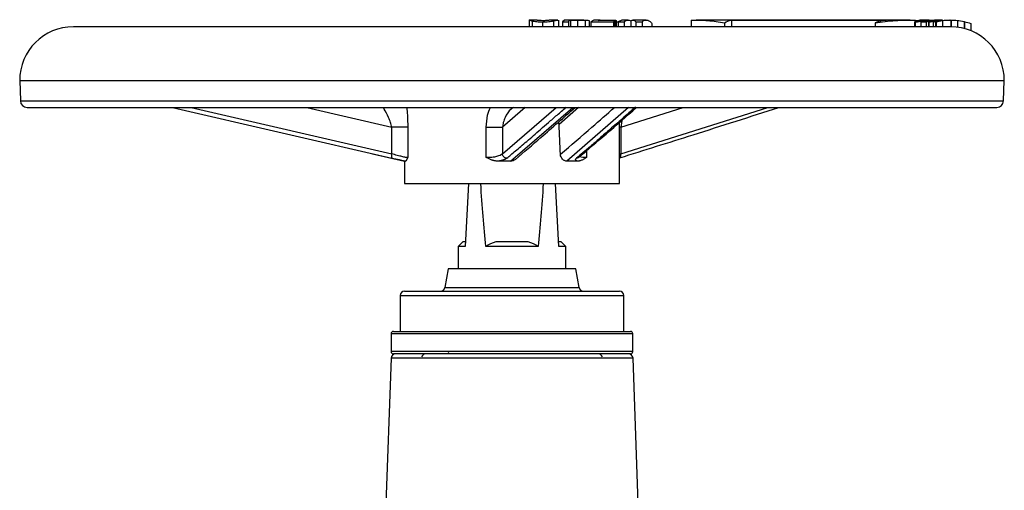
# Model space of a CAD drawing. Header units: millimetres. Extents: x 423 to 1697, y -6 to 958.
# Tile 21 of 54: x 423 to 643, y 546 to 651. Entities that reach past the tile are written whole.
import ezdxf

# ---------------------------------------------------------------- set-up
doc = ezdxf.new("R2010")
doc.units = ezdxf.units.MM

msp = doc.modelspace()

# ---------------------------------------------------------------- linework, layer by layer
at = {"color": 7, "linetype": 'Continuous', "lineweight": 25}
for p, q in [((631.05, 649.46), (435.05, 649.46)), ((536.87, 650.98), (536.87, 649.46)), ((538.3, 650.96), (536.88, 650.96)), ((543.29, 650.96), (541.92, 650.96)), ((543.46, 650.94), (543.46, 650.88)), ((543.48, 649.37), (543.48, 650.95)), ((544.76, 650.93), (544.3, 650.58)), ((544.3, 650.58), (544.3, 649.46)), ((549.12, 650.96), (544.78, 650.96)), ((545.71, 650.57), (545.71, 649.46)), ((546.12, 650.95), (546.12, 649.46)), ((550.29, 650.81), (550.3, 650.7)), ((550.34, 649.46), (550.34, 650.82)), ((551.33, 650.95), (550.64, 650.58)), ((550.64, 650.58), (550.64, 649.46)), ((552.73, 650.96), (551.34, 650.96)), ((552.76, 650.96), (552.76, 650.84)), ((555.73, 650.57), (555.73, 649.46)), ((556, 650.96), (556, 650.84)), ((556.04, 650.84), (556.04, 649.46)), ((556.3, 650.88), (556.3, 649.46)), ((556.3, 650.59), (556.77, 650.59)), ((557.6, 650.94), (556.74, 650.58)), ((556.74, 650.58), (556.74, 649.46)), ((559.01, 650.96), (557.64, 650.96)), ((558.1, 650.57), (558.1, 649.46)), ((559.61, 650.8), (559.61, 649.46)), ((561.3, 650.96), (560.08, 650.96)), ((560.72, 650.57), (560.72, 649.46)), ((561.45, 650.94), (561.29, 650.91)), ((561.68, 650.91), (561.45, 650.94)), ((563.04, 650.96), (561.68, 650.96)), ((562.12, 650.58), (562.12, 649.46)), ((564.32, 650.18), (564.32, 649.46)), ((573.06, 650.95), (573.06, 649.46)), ((621.99, 650.96), (574.17, 650.96)), ((580.55, 650.36), (580.55, 649.46)), ((582.07, 650.93), (616.76, 650.93)), ((582.07, 650.93), (582.07, 649.46)), ((614.17, 650.36), (614.17, 649.46)), ((622.97, 650.57), (622.97, 649.46)), ((623.2, 650.95), (623.2, 650.68)), ((625.99, 650.77), (624.43, 650.58)), ((624.43, 650.58), (624.43, 649.46)), ((625.85, 650.96), (625.38, 650.96)), ((625.58, 650.57), (625.58, 649.46)), ((626.15, 650.55), (626.15, 649.46)), ((627.4, 650.94), (626.9, 650.88)), ((627.14, 650.54), (627.14, 649.46)), ((627.91, 650.96), (627.54, 650.96)), ((627.69, 650.58), (627.69, 649.46)), ((627.83, 650.57), (627.83, 649.46)), ((629.19, 650.95), (628.5, 650.9)), ((629.23, 650.96), (628.94, 650.96)), ((629.22, 650.84), (629.22, 649.46)), ((630.95, 650.96), (630.88, 650.96)), ((631.1, 650.96), (631.1, 649.46)), ((631.19, 650.96), (631.19, 649.46)), ((632.58, 650.88), (632.58, 649.37)), ((634.08, 650.6), (634.08, 649.08)), ((634.18, 650.59), (634.18, 649.05)), ((635.57, 650.18), (635.57, 648.58)), ((423.05, 637.46), (423.21, 632.91)), ((423.05, 637.46), (643.05, 637.46)), ((642.89, 632.91), (643.05, 637.46)), ((424.71, 631.46), (641.39, 631.46)), ((457.17, 631.46), (506.23, 620.11)), ((509.75, 627.03), (506.19, 627.03)), ((506.19, 621.09), (506.19, 627.03)), ((509.75, 627.03), (509.75, 620.26)), ((527.3, 627.03), (530.93, 627.03)), ((527.3, 620.26), (527.3, 627.03)), ((530.93, 627.03), (530.93, 621.09)), ((557.05, 614.46), (557.05, 628.12)), ((557.37, 627.03), (557.37, 621.09)), ((501.9, 621.09), (509.05, 619.46)), ((506.73, 620), (508.44, 619.63)), ((509.25, 619.46), (508.44, 619.63)), ((509.05, 619.46), (509.05, 614.46)), ((509.05, 619.46), (509.25, 619.46)), ((548, 620.32), (547.99, 620.32)), ((509.05, 614.46), (557.05, 614.46)), ((523.35, 614.46), (522.62, 600.46)), ((543.48, 600.46), (542.75, 614.46)), ((522.05, 601.46), (521.05, 600.46)), ((522.67, 601.46), (522.05, 601.46)), ((536.69, 601.46), (529.41, 601.46)), ((544.05, 601.46), (543.43, 601.46)), ((545.05, 600.46), (544.05, 601.46)), ((521.05, 600.46), (521.05, 595.46)), ((545.05, 595.46), (545.05, 600.46)), ((518.8, 595.46), (518.07, 591.29)), ((533.05, 595.46), (518.8, 595.46)), ((547.3, 595.46), (533.05, 595.46)), ((548.04, 591.29), (547.3, 595.46)), ((508.05, 589.46), (508.05, 581.46)), ((558.05, 581.46), (558.05, 589.46)), ((506.05, 580.96), (506.05, 576.96)), ((560.05, 576.96), (560.05, 580.96)), ((506.02, 575.5), (504.65, 536.22)), ((561.46, 536.22), (560.09, 575.5))]:
    msp.add_line(p, q, dxfattribs=at)
at = {"color": 8, "linetype": 'Continuous', "lineweight": 25}
for p, q in [((537.57, 650.77), (537.57, 649.46)), ((539.88, 650.53), (539.88, 649.46)), ((542.35, 650.78), (542.35, 649.46)), ((543.46, 650.94), (543.46, 649.46)), ((547.7, 650.95), (547.7, 649.46)), ((549.41, 650.96), (549.41, 649.46)), ((550.29, 650.81), (550.29, 649.46)), ((623.12, 650.53), (623.12, 649.46)), ((626.21, 650.53), (626.21, 649.46)), ((627.16, 650.53), (627.16, 649.46)), ((423.21, 632.91), (455.38, 632.91)), ((455.38, 632.91), (642.89, 632.91)), ((461.35, 631.46), (506.19, 621.09)), ((487.22, 631.46), (506.19, 627.03)), ((530.93, 621.09), (542.95, 631.46)), ((536.01, 631.46), (530.93, 627.03)), ((532.74, 619.46), (546.63, 631.46)), ((547.89, 631.46), (543.56, 627.68)), ((559.09, 631.46), (545.32, 619.46)), ((557.37, 627.03), (571.26, 631.46)), ((557.37, 621.09), (590.2, 631.46)), ((557.37, 627.03), (557.05, 627.03)), ((549.68, 621.77), (549.68, 620.26)), ((557.37, 621.09), (557.05, 620.96)), ((518.07, 591.29), (548.04, 591.29)), ((508.05, 589.46), (558.05, 589.46)), ((560.05, 580.96), (506.05, 580.96)), ((560.05, 576.96), (506.05, 576.96)), ((560.09, 575.5), (506.02, 575.5))]:
    msp.add_line(p, q, dxfattribs=at)
at = {"color": 7, "linetype": 'Continuous', "lineweight": 25, "flags": 128}
for points in [[(532.74, 619.46), (532.4, 619.46), (532.05, 619.46), (531.7, 619.46), (531.35, 619.46), (531, 619.46), (530.65, 619.46), (530.3, 619.46), (529.96, 619.46)], [(547.63, 619.46), (547.35, 619.46), (547.07, 619.46), (546.79, 619.46), (546.5, 619.46), (546.21, 619.46), (545.91, 619.46), (545.62, 619.46), (545.32, 619.46)], [(538.98, 600.46), (537.59, 600.46), (536.12, 600.46), (534.6, 600.46), (533.05, 600.46), (531.51, 600.46), (529.98, 600.46), (528.51, 600.46), (527.12, 600.46)], [(518.8, 576.76), (518.99, 576.53), (519.03, 576.49)]]:
    msp.add_lwpolyline(points, dxfattribs=at)
at = {"color": 7, "linetype": 'Continuous', "lineweight": 25}
for centre, radius, start, end in [((435.05, 637.46), 12, 90, 180), ((631.05, 637.46), 12, 0, 90), ((424.71, 632.96), 1.5, 182, 270), ((641.39, 632.96), 1.5, 270, 358), ((509.05, 589.46), 1, 90, 180), ((517.08, 591.46), 1, 270, 350), ((549.02, 591.46), 1, 190, 270), ((557.05, 589.46), 1, 0, 90), ((506.55, 580.96), 0.5, 90, 180), ((559.55, 580.96), 0.5, 0, 90), ((507.02, 575.46), 1, 90, 178), ((506.55, 576.96), 0.5, 180, 270), ((513.98, 575.16), 1.33, 90, 151.2706), ((552.13, 575.16), 1.33, 28.7294, 90), ((559.09, 575.46), 1, 2, 90), ((559.55, 576.96), 0.5, 270, 0)]:
    msp.add_arc(centre, radius, start, end, dxfattribs=at)
for start_param, end_param in [(2.511851, 2.624625), (3.65856, 3.771334)]:
    msp.add_ellipse((533.05, 799.51), major_axis=(0, 228.97), ratio=0.052408, start_param=start_param, end_param=end_param, dxfattribs=at)
for points, knots in [([(536.88, 650.96), (536.88, 650.96), (536.87, 650.97), (537.07, 650.9), (537.45, 650.8), (537.57, 650.77)], [0, 0, 0, 0, 0.0508186, 0.6918136, 1, 1, 1, 1]), ([(537.57, 650.77), (537.7, 650.74), (537.85, 650.71), (538.18, 650.65), (538.37, 650.62), (538.77, 650.58), (538.98, 650.56), (539.42, 650.53), (539.65, 650.53), (539.88, 650.53)], [0, 0, 0, 0, 0.25, 0.25, 0.5, 0.5, 0.75, 0.75, 1, 1, 1, 1]), ([(538.67, 650.9), (538.55, 650.92), (538.34, 650.95), (538.31, 650.96), (538.3, 650.96)], [0, 0, 0, 0, 0.595354, 1, 1, 1, 1]), ([(539.94, 650.81), (539.68, 650.81), (539.43, 650.82), (539.1, 650.85), (539, 650.86), (538.82, 650.88), (538.74, 650.89), (538.67, 650.9)], [0, 0, 0, 0, 0.5, 0.5, 0.75, 0.75, 1, 1, 1, 1]), ([(539.88, 650.53), (540.11, 650.53), (540.34, 650.53), (540.8, 650.56), (541.03, 650.58), (541.46, 650.63), (541.66, 650.66), (542.03, 650.72), (542.19, 650.75), (542.35, 650.78)], [0, 0, 0, 0, 0.25, 0.25, 0.5, 0.5, 0.75, 0.75, 1, 1, 1, 1]), ([(541.36, 650.9), (541.27, 650.89), (541.17, 650.88), (540.96, 650.86), (540.85, 650.85), (540.6, 650.83), (540.47, 650.82), (540.21, 650.81), (540.07, 650.81), (539.94, 650.81)], [0, 0, 0, 0, 0.25, 0.25, 0.5, 0.5, 0.75, 0.75, 1, 1, 1, 1]), ([(541.91, 650.96), (541.87, 650.96), (541.76, 650.95), (541.51, 650.92), (541.36, 650.9)], [0, 0, 0, 0, 0.365406, 1, 1, 1, 1]), ([(542.35, 650.78), (542.63, 650.85), (543.08, 650.94), (543.22, 650.94), (543.27, 650.94)], [0, 0, 0, 0, 0.650895, 1, 1, 1, 1]), ([(547.7, 650.95), (547.85, 650.95), (548, 650.95), (548.3, 650.96), (548.46, 650.96), (548.75, 650.96), (548.9, 650.96), (549.17, 650.96), (549.3, 650.96), (549.41, 650.96)], [0, 0, 0, 0, 0.25, 0.25, 0.5, 0.5, 0.75, 0.75, 1, 1, 1, 1]), ([(549.41, 650.96), (549.54, 650.96), (549.66, 650.96), (549.86, 650.94), (549.94, 650.93), (550.16, 650.9), (550.24, 650.86), (550.29, 650.81)], [0, 0, 0, 0, 0.25, 0.25, 0.5, 0.5, 1, 1, 1, 1]), ([(559.61, 650.8), (559.8, 650.94), (559.98, 650.99), (560.35, 650.91), (560.54, 650.79), (560.72, 650.57)], [0, 0, 0, 0, 0.5, 0.5, 1, 1, 1, 1]), ([(562.12, 650.58), (562.49, 650.89), (562.85, 651.01), (563.32, 650.93), (563.41, 650.9), (563.6, 650.82), (563.69, 650.77), (563.96, 650.58), (564.14, 650.4), (564.32, 650.18)], [0, 0, 0, 0, 0.5, 0.5, 0.625, 0.625, 0.75, 0.75, 1, 1, 1, 1]), ([(573.06, 650.95), (574.32, 650.99), (575.57, 650.94), (578.06, 650.73), (579.31, 650.56), (580.55, 650.36)], [0, 0, 0, 0, 0.5, 0.5, 1, 1, 1, 1]), ([(614.17, 650.36), (615.67, 650.56), (617.17, 650.73), (620.18, 650.94), (621.69, 650.99), (623.2, 650.95)], [0, 0, 0, 0, 0.5, 0.5, 1, 1, 1, 1]), ([(623, 650.57), (622.99, 650.56), (622.95, 650.53), (623.05, 650.53), (623.12, 650.53)], [0, 0, 0, 0, 0.255867, 1, 1, 1, 1]), ([(623.12, 650.53), (623.17, 650.53), (623.24, 650.53), (623.41, 650.55), (623.51, 650.56), (623.73, 650.59), (623.86, 650.61), (624.13, 650.66), (624.29, 650.68), (624.45, 650.71)], [0, 0, 0, 0, 0.25, 0.25, 0.5, 0.5, 0.75, 0.75, 1, 1, 1, 1]), ([(625.35, 650.96), (625.28, 650.96), (624.97, 650.97), (624.26, 650.92), (623.77, 650.83), (623.46, 650.77)], [0, 0, 0, 0, 0.083378, 0.410715, 1, 1, 1, 1]), ([(624.45, 650.81), (624.4, 650.81), (624.34, 650.81), (624.38, 650.83), (624.39, 650.83)], [0, 0, 0, 0, 0.845206, 1, 1, 1, 1]), ([(624.45, 650.71), (624.62, 650.73), (624.8, 650.76), (625.17, 650.81), (625.36, 650.84), (625.94, 650.91), (626.33, 650.94), (626.72, 650.95)], [0, 0, 0, 0, 0.25, 0.25, 0.5, 0.5, 1, 1, 1, 1]), ([(625.01, 650.86), (624.88, 650.84), (624.76, 650.83), (624.57, 650.82), (624.49, 650.81), (624.45, 650.81)], [0, 0, 0, 0, 0.5, 0.5, 1, 1, 1, 1]), ([(624.71, 650.9), (624.81, 650.91), (624.93, 650.92), (625.19, 650.94), (625.33, 650.95), (625.77, 650.97), (626.08, 650.96), (626.4, 650.95)], [0, 0, 0, 0, 0.25, 0.25, 0.5, 0.5, 1, 1, 1, 1]), ([(626.29, 650.95), (626.07, 650.94), (625.85, 650.93), (625.42, 650.9), (625.2, 650.87), (625.01, 650.86)], [0, 0, 0, 0, 0.5, 0.5, 1, 1, 1, 1]), ([(626.12, 650.84), (626.84, 650.93), (627.66, 651.04), (628.47, 650.94), (628.56, 650.93)], [0, 0, 0, 0, 0.889245, 1, 1, 1, 1]), ([(626.88, 650.77), (626.73, 650.74), (626.6, 650.71), (626.39, 650.65), (626.3, 650.62), (626.19, 650.58), (626.16, 650.56), (626.15, 650.53), (626.17, 650.53), (626.21, 650.53)], [0, 0, 0, 0, 0.25, 0.25, 0.5, 0.5, 0.75, 0.75, 1, 1, 1, 1]), ([(626.21, 650.53), (626.25, 650.53), (626.31, 650.53), (626.48, 650.56), (626.59, 650.58), (626.87, 650.63), (627.03, 650.66), (627.39, 650.72), (627.58, 650.75), (627.79, 650.78)], [0, 0, 0, 0, 0.25, 0.25, 0.5, 0.5, 0.75, 0.75, 1, 1, 1, 1]), ([(628.83, 650.96), (628.8, 650.96), (628.27, 650.97), (627.56, 650.9), (627.05, 650.8), (626.88, 650.77)], [0, 0, 0, 0, 0.050895, 0.69184, 1, 1, 1, 1]), ([(627.29, 650.6), (627.2, 650.57), (627.16, 650.55), (627.13, 650.53), (627.14, 650.53), (627.16, 650.53)], [0, 0, 0, 0, 0.5, 0.5, 1, 1, 1, 1]), ([(627.16, 650.53), (627.19, 650.53), (627.27, 650.54), (627.45, 650.57), (627.67, 650.62), (627.67, 650.62)], [0, 0, 0, 0, 0.395644, 0.998604, 1, 1, 1, 1]), ([(627.97, 650.76), (627.81, 650.73), (627.67, 650.7), (627.44, 650.65), (627.35, 650.62), (627.29, 650.6)], [0, 0, 0, 0, 0.5, 0.5, 1, 1, 1, 1]), ([(627.57, 650.81), (627.54, 650.81), (627.52, 650.81), (627.56, 650.82), (627.57, 650.83)], [0, 0, 0, 0, 0.730429, 1, 1, 1, 1]), ([(628.5, 650.9), (628.38, 650.89), (628.27, 650.88), (628.06, 650.86), (627.96, 650.85), (627.8, 650.83), (627.73, 650.82), (627.62, 650.81), (627.59, 650.81), (627.57, 650.81)], [0, 0, 0, 0, 0.25, 0.25, 0.5, 0.5, 0.75, 0.75, 1, 1, 1, 1]), ([(627.79, 650.78), (628.23, 650.85), (628.69, 650.93), (629.19, 650.93), (629.21, 650.93)], [0, 0, 0, 0, 0.957435, 1, 1, 1, 1]), ([(629.14, 650.91), (628.99, 650.9), (628.7, 650.88), (628.3, 650.82), (628.08, 650.78), (627.97, 650.76)], [0, 0, 0, 0, 0.359381, 0.674981, 1, 1, 1, 1]), ([(628, 650.9), (628.21, 650.92), (628.53, 650.95), (628.94, 650.96), (629.08, 650.96)], [0, 0, 0, 0, 0.641195, 1, 1, 1, 1]), ([(628.55, 650.81), (628.54, 650.81), (628.53, 650.81), (628.54, 650.82), (628.55, 650.82)], [0, 0, 0, 0, 0.748291, 1, 1, 1, 1]), ([(628.89, 650.85), (628.78, 650.83), (628.7, 650.82), (628.59, 650.81), (628.57, 650.81), (628.55, 650.81)], [0, 0, 0, 0, 0.5, 0.5, 1, 1, 1, 1]), ([(628.71, 650.85), (628.77, 650.86), (628.89, 650.88), (629.08, 650.9), (629.17, 650.9)], [0, 0, 0, 0, 0.519281, 1, 1, 1, 1]), ([(629.17, 650.88), (629.12, 650.87), (629.01, 650.86), (628.93, 650.85), (628.89, 650.85)], [0, 0, 0, 0, 0.434757, 1, 1, 1, 1]), ([(531.89, 620.11), (532.19, 620.36), (532.84, 620.9), (533.88, 621.78), (535.07, 622.79), (536.4, 623.93), (537.87, 625.2), (539.49, 626.61), (541.26, 628.14), (543.17, 629.8), (544.49, 630.95), (545.17, 631.55)], [0, 0, 0, 0, 0.067246, 0.145456, 0.234632, 0.334774, 0.445883, 0.56796, 0.701005, 0.845018, 1, 1, 1, 1]), ([(533.8, 619.85), (535.71, 621.49), (540.17, 625.32), (544.63, 629.22), (547.18, 631.46)], [0, 0, 0, 0, 0.4263158, 1, 1, 1, 1]), ([(560.67, 631.55), (559.67, 630.67), (557.78, 629.02), (555.09, 626.68), (552.73, 624.63), (550.69, 622.86), (548.97, 621.38), (547.94, 620.51), (547.47, 620.11)], [0, 0, 0, 0, 0.227092, 0.430011, 0.608759, 0.763338, 0.893751, 1, 1, 1, 1]), ([(548.03, 620.35), (550.05, 622.07), (554.34, 625.73), (558.62, 629.47), (560.9, 631.46)], [0, 0, 0, 0, 0.46877, 1, 1, 1, 1]), ([(557.13, 620.22), (562.59, 621.92), (574.45, 625.63), (586.3, 629.42), (592.7, 631.46)], [0, 0, 0, 0, 0.460243, 1, 1, 1, 1]), ([(543.56, 627.68), (543.55, 627.8), (543.53, 627.98), (543.44, 628.13), (543.41, 628.17)], [0, 0, 0, 0, 0.682485, 1, 1, 1, 1]), ([(506.19, 621.09), (506.17, 620.97), (506.15, 620.85), (506.12, 620.62), (506.12, 620.51), (506.12, 620.32), (506.14, 620.25), (506.18, 620.14), (506.2, 620.12), (506.23, 620.11)], [0, 0, 0, 0, 0.25, 0.25, 0.5, 0.5, 0.75, 0.75, 1, 1, 1, 1]), ([(509.75, 620.26), (509.64, 620.26), (509.48, 620.28), (509.04, 620.36), (508.77, 620.42), (508.14, 620.57), (507.79, 620.66), (507.03, 620.86), (506.61, 620.97), (506.19, 621.09)], [0, 0, 0, 0, 0.25, 0.25, 0.5, 0.5, 0.75, 0.75, 1, 1, 1, 1]), ([(530.93, 621.09), (530.7, 620.86), (530.25, 620.65), (529.3, 620.42), (528.94, 620.36), (528.16, 620.28), (527.74, 620.26), (527.3, 620.26)], [0, 0, 0, 0, 0.5, 0.5, 0.75, 0.75, 1, 1, 1, 1]), ([(531.89, 620.11), (531.78, 620.12), (531.66, 620.14), (531.43, 620.25), (531.32, 620.32), (531.14, 620.51), (531.06, 620.62), (530.96, 620.85), (530.94, 620.97), (530.93, 621.09)], [0, 0, 0, 0, 0.25, 0.25, 0.5, 0.5, 0.75, 0.75, 1, 1, 1, 1]), ([(545.32, 619.46), (545.14, 619.46), (544.96, 619.5), (544.71, 619.62), (544.63, 619.66), (544.48, 619.77), (544.41, 619.84), (544.07, 620.19), (543.9, 620.58), (543.88, 621)], [0, 0, 0, 0, 0.25, 0.25, 0.375, 0.375, 0.5, 0.5, 1, 1, 1, 1]), ([(509.75, 620.26), (509.72, 620.21), (509.67, 620.1), (509.6, 619.96), (509.54, 619.83), (509.47, 619.7), (509.41, 619.6), (509.35, 619.52), (509.3, 619.47), (509.27, 619.47), (509.25, 619.46)], [0, 0, 0, 0, 0.132179, 0.249923, 0.379255, 0.499901, 0.635568, 0.763656, 0.884859, 1, 1, 1, 1]), ([(529.96, 619.46), (529.89, 619.46), (529.77, 619.47), (529.58, 619.48), (529.39, 619.51), (529.19, 619.54), (528.99, 619.59), (528.79, 619.64), (528.54, 619.72), (528.25, 619.83), (527.94, 619.96), (527.62, 620.1), (527.41, 620.21), (527.3, 620.26)], [0, 0, 0, 0, 0.065115, 0.132083, 0.201072, 0.272238, 0.345722, 0.421652, 0.500143, 0.620749, 0.7501, 0.867788, 1, 1, 1, 1]), ([(531.89, 620.11), (531.87, 620.09), (531.82, 620.06), (531.75, 620.01), (531.67, 619.96), (531.58, 619.92), (531.49, 619.87), (531.38, 619.83), (531.27, 619.79), (531.12, 619.73), (530.9, 619.66), (530.61, 619.59), (530.3, 619.52), (530.07, 619.48), (529.96, 619.46)], [0, 0, 0, 0, 0.064337, 0.127961, 0.190965, 0.253444, 0.315493, 0.377205, 0.438674, 0.499992, 0.627, 0.752045, 0.876057, 1, 1, 1, 1]), ([(533.79, 619.87), (533.71, 619.8), (533.5, 619.61), (533.12, 619.49), (532.84, 619.47), (532.74, 619.46)], [0, 0, 0, 0, 0.266193, 0.75111, 1, 1, 1, 1]), ([(547.63, 619.46), (547.61, 619.47), (547.56, 619.49), (547.49, 619.52), (547.44, 619.55), (547.39, 619.59), (547.35, 619.63), (547.31, 619.66), (547.29, 619.7), (547.27, 619.76), (547.27, 619.83), (547.3, 619.92), (547.36, 620.01), (547.44, 620.08), (547.47, 620.11)], [0, 0, 0, 0, 0.062012, 0.123924, 0.185858, 0.247934, 0.310274, 0.372994, 0.43621, 0.500034, 0.622794, 0.746542, 0.872025, 1, 1, 1, 1]), ([(549.68, 620.26), (549.6, 620.21), (549.45, 620.1), (549.21, 619.96), (548.97, 619.83), (548.71, 619.7), (548.44, 619.6), (548.16, 619.52), (547.9, 619.47), (547.72, 619.47), (547.63, 619.46)], [0, 0, 0, 0, 0.132193, 0.249923, 0.37926, 0.499902, 0.635568, 0.763655, 0.884859, 1, 1, 1, 1]), ([(522.62, 600.46), (522.13, 600.46), (521.36, 600.46), (521.04, 600.46), (521.08, 600.46), (521.09, 600.46)], [0, 0, 0, 0, 0.574411, 0.896525, 1, 1, 1, 1]), ([(545.05, 600.46), (545.05, 600.46), (544.92, 600.46), (544.39, 600.46), (543.99, 600.46), (543.48, 600.46)], [0, 0, 0, 0, 0.5, 0.5, 1, 1, 1, 1]), ([(509.05, 590.46), (509.05, 590.46), (511.58, 590.46), (520.58, 590.46), (526.69, 590.46), (539.42, 590.46), (545.52, 590.46), (554.52, 590.46), (557.05, 590.46), (557.05, 590.46)], [0, 0, 0, 0, 0.25, 0.25, 0.5, 0.5, 0.75, 0.75, 1, 1, 1, 1]), ([(506.59, 581.46), (506.58, 581.46), (506.56, 581.46), (507.14, 581.46), (508.25, 581.46), (509.35, 581.46), (510.69, 581.46), (512.73, 581.46), (515.65, 581.46), (518.44, 581.46), (519.8, 581.46)], [0, 0, 0, 0, 0.0529663, 0.2498976, 0.3484855, 0.4470928, 0.5436266, 0.6401793, 0.8253213, 1, 1, 1, 1]), ([(519.8, 581.46), (520.75, 581.46), (522.69, 581.46), (525.85, 581.46), (528.92, 581.46), (531.84, 581.46), (535.45, 581.46), (539.06, 581.46), (542.53, 581.46), (545.01, 581.46), (547.36, 581.46), (550.21, 581.46), (553.26, 581.46), (555.82, 581.46), (557.52, 581.46), (558.63, 581.46), (559.28, 581.46), (559.55, 581.46), (559.53, 581.46), (559.52, 581.46)], [0, 0, 0, 0, 0.058237, 0.118281, 0.180017, 0.228272, 0.276537, 0.374979, 0.424261, 0.473553, 0.521808, 0.570073, 0.662622, 0.74994, 0.808175, 0.868221, 0.929957, 0.978212, 1, 1, 1, 1]), ([(519.8, 576.46), (518.89, 576.46), (517.03, 576.46), (514.51, 576.46), (512.39, 576.46), (510.69, 576.46), (508.9, 576.46), (507.59, 576.46), (506.85, 576.46), (506.57, 576.46), (506.58, 576.46), (506.59, 576.46)], [0, 0, 0, 0, 0.116468, 0.236548, 0.360012, 0.456517, 0.553041, 0.749913, 0.848472, 0.947049, 1, 1, 1, 1]), ([(559.09, 576.46), (559.09, 576.46), (556.34, 576.46), (546.58, 576.46), (539.96, 576.46), (526.15, 576.46), (519.53, 576.46), (509.76, 576.46), (507.02, 576.46), (507.02, 576.46)], [0, 0, 0, 0, 0.25, 0.25, 0.5, 0.5, 0.75, 0.75, 1, 1, 1, 1]), ([(559.52, 576.46), (559.53, 576.46), (559.55, 576.46), (559.21, 576.46), (558.22, 576.46), (556.35, 576.46), (554.25, 576.46), (552.08, 576.46), (549.74, 576.46), (547.36, 576.46), (544.22, 576.46), (540.81, 576.46), (537.25, 576.46), (534.54, 576.46), (531.84, 576.46), (528.36, 576.46), (524.22, 576.46), (521.24, 576.46), (519.8, 576.46)], [0, 0, 0, 0, 0.021782, 0.070054, 0.162616, 0.249948, 0.308192, 0.368246, 0.429991, 0.478254, 0.526526, 0.624983, 0.674272, 0.723571, 0.771834, 0.820106, 0.912669, 1, 1, 1, 1])]:
    msp.add_open_spline(points, degree=3, knots=knots, dxfattribs=at)
for points in [[(543.43, 650.95), (543.44, 650.95), (543.45, 650.95), (543.46, 650.94)], [(544.3, 650.58), (544.77, 650.58), (545.24, 650.57), (545.71, 650.57)], [(545.71, 650.57), (545.84, 650.79), (545.98, 650.92), (546.12, 650.95)], [(546.12, 650.95), (546.64, 650.95), (547.17, 650.95), (547.7, 650.95)], [(550.64, 650.58), (552.34, 650.57), (554.04, 650.56), (555.73, 650.57)], [(552.33, 650.84), (552.47, 650.93), (552.62, 650.97), (552.76, 650.96)], [(556.04, 650.84), (554.8, 650.83), (553.56, 650.83), (552.33, 650.84)], [(552.76, 650.96), (553.84, 650.96), (554.92, 650.96), (556, 650.96)], [(555.73, 650.57), (555.83, 650.69), (555.93, 650.77), (556.04, 650.84)], [(556, 650.96), (556.1, 650.96), (556.2, 650.93), (556.3, 650.88)], [(556.74, 650.58), (557.2, 650.58), (557.65, 650.58), (558.1, 650.57)], [(558.1, 650.57), (558.35, 650.79), (558.85, 651.04), (559.36, 650.94), (559.61, 650.8)], [(560.72, 650.57), (561.19, 650.57), (561.66, 650.57), (562.12, 650.58)], [(580.55, 650.36), (581.04, 650.66), (581.55, 650.85), (582.07, 650.93)], [(616.76, 650.93), (615.88, 650.85), (615.01, 650.66), (614.17, 650.36)], [(623.46, 650.77), (623.28, 650.72), (623.15, 650.68), (623.06, 650.64)], [(624.43, 650.58), (624.81, 650.57), (625.2, 650.57), (625.58, 650.57)], [(624.47, 650.86), (624.53, 650.87), (624.61, 650.88), (624.71, 650.9)], [(625.58, 650.57), (626.02, 650.69), (626.47, 650.77), (626.93, 650.84)], [(626.93, 650.84), (626.66, 650.83), (626.39, 650.83), (626.12, 650.84)], [(627.65, 650.85), (627.73, 650.86), (627.85, 650.88), (628, 650.9)], [(627.69, 650.58), (627.74, 650.57), (627.79, 650.56), (627.83, 650.57)], [(627.83, 650.57), (628.29, 650.69), (628.75, 650.77), (629.22, 650.84)], [(628.57, 650.82), (628.59, 650.83), (628.64, 650.84), (628.71, 650.85)], [(629.11, 650.84), (629.77, 650.93), (630.44, 650.97), (631.1, 650.96)], [(631.1, 650.96), (631.13, 650.96), (631.16, 650.96), (631.19, 650.96)], [(631.19, 650.96), (631.66, 650.96), (632.12, 650.93), (632.58, 650.88)], [(632.49, 650.88), (633.02, 650.81), (633.55, 650.72), (634.08, 650.6)], [(634.08, 650.6), (634.11, 650.6), (634.15, 650.6), (634.18, 650.59)], [(634.18, 650.59), (634.65, 650.48), (635.11, 650.35), (635.57, 650.18)], [(543.88, 621), (543.78, 623.23), (543.67, 625.46), (543.56, 627.68)], [(529.41, 601.46), (528.62, 601.19), (527.86, 600.85), (527.12, 600.46)], [(538.98, 600.46), (538.24, 600.85), (537.48, 601.19), (536.69, 601.46)]]:
    msp.add_open_spline(points, degree=3, dxfattribs=at)
at = {"color": 8, "linetype": 'Continuous', "lineweight": 25}
for points, knots in [([(506.19, 627.03), (506.1, 627.4), (505.92, 628.16), (505.35, 629.57), (504.71, 630.76), (504.34, 631.34), (504.26, 631.46)], [0, 0, 0, 0, 0.205707, 0.423162, 0.881142, 1, 1, 1, 1]), ([(509.55, 631.46), (509.6, 630.89), (509.71, 629.47), (509.74, 627.94), (509.75, 627.03)], [0, 0, 0, 0, 0.4056, 1, 1, 1, 1]), ([(527.3, 627.03), (527.35, 627.94), (527.42, 629.47), (527.99, 630.89), (528.22, 631.46)], [0, 0, 0, 0, 0.59441, 1, 1, 1, 1]), ([(533.4, 631.5), (533.22, 631.37), (532.38, 630.78), (531.66, 629.58), (531.07, 628.16), (530.98, 627.4), (530.93, 627.03)], [0, 0, 0, 0, 0.128612, 0.581538, 0.796582, 1, 1, 1, 1]), ([(543.88, 621), (546.23, 623.01), (550.25, 626.47), (554.27, 629.99), (555.95, 631.46)], [0, 0, 0, 0, 0.582421, 1, 1, 1, 1]), ([(557.6, 628.6), (557.58, 628.44), (557.51, 627.95), (557.43, 627.4), (557.37, 627.03)], [0, 0, 0, 0, 0.321655, 1, 1, 1, 1]), ([(549.68, 620.26), (549.4, 620.27), (548.81, 620.3), (548.37, 620.42), (548.3, 620.53), (548.29, 620.54)], [0, 0, 0, 0, 0.447109, 0.92151, 1, 1, 1, 1]), ([(557.12, 620.22), (557.18, 620.28), (557.31, 620.41), (557.4, 620.72), (557.38, 620.97), (557.37, 621.09)], [0, 0, 0, 0, 0.31116, 0.668049, 1, 1, 1, 1]), ([(508.44, 619.63), (508.26, 619.67), (507.64, 619.79), (506.81, 619.98), (506.23, 620.11)], [0, 0, 0, 0, 0.289859, 1, 1, 1, 1]), ([(548.02, 620.36), (547.95, 620.3), (547.8, 620.16), (547.59, 620.13), (547.47, 620.11)], [0, 0, 0, 0, 0.447898, 1, 1, 1, 1])]:
    msp.add_open_spline(points, degree=3, knots=knots, dxfattribs=at)

doc.saveas('drawing.dxf')
